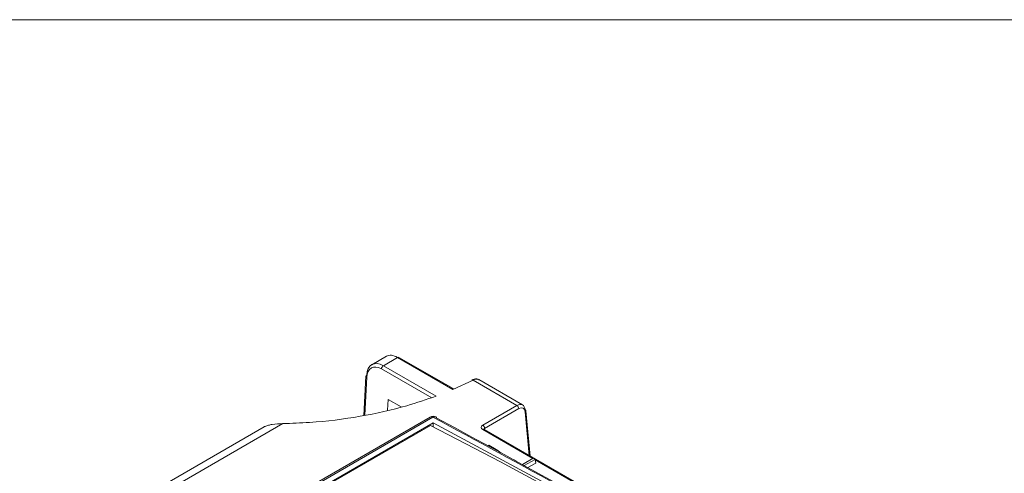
# Model space of a CAD drawing. Header units: millimetres. Extents: x 0 to 2100, y 0 to 1485.
# Tile 114 of 118: x 1598 to 1707, y 1400 to 1450. Entities that reach past the tile are written whole.
import ezdxf

# ---------------------------------------------------------------- set-up
doc = ezdxf.new("R2010")
doc.units = ezdxf.units.MM
doc.header["$LTSCALE"] = 5

msp = doc.modelspace()

# ---------------------------------------------------------------- linework, layer by layer
at = {"color": 7, "linetype": 'Continuous', "lineweight": 0}
msp.add_line((2065, 1450), (35, 1450), dxfattribs=at)
at = {"color": 7, "linetype": 'Continuous', "lineweight": 15}
for p, q in [((1638.237, 1412.616), (1636.612, 1411.678)), ((1645.635, 1409.017), (1639.613, 1412.493)), ((1639.463, 1412.478), (1637.886, 1411.568)), ((1637.886, 1411.568), (1643.745, 1408.185)), ((1645.613, 1408.928), (1639.463, 1412.478)), ((1635.95, 1410.409), (1635.723, 1406.039)), ((1643.268, 1407.984), (1637.674, 1411.213)), ((1647.841, 1409.967), (1645.613, 1408.928)), ((1652.719, 1407.151), (1647.841, 1409.967)), ((1653.354, 1407.207), (1648.483, 1410.019)), ((1638.421, 1407.803), (1638.361, 1406.639)), ((1638.421, 1407.803), (1639.85, 1406.979)), ((1648.919, 1404.957), (1652.719, 1407.151)), ((1652.931, 1406.797), (1649.13, 1404.603)), ((1654.179, 1401.533), (1653.722, 1406.566)), ((1626.735, 1405.13), (1312.217, 1223.563)), ((1643.098, 1405.864), (1527.428, 1339.089)), ((1643.387, 1405.846), (1527.717, 1339.071)), ((1529.123, 1339.242), (1643.411, 1405.219)), ((1529.338, 1339.244), (1643.139, 1404.94)), ((1643.411, 1404.8), (1643.411, 1405.219)), ((1624.643, 1404.768), (1311.808, 1224.172)), ((1659.067, 1398.711), (1649.069, 1404.483)), ((1649.508, 1402.669), (1649.603, 1402.724)), ((1649.603, 1402.724), (1650.411, 1402.258)), ((1652.374, 1401.107), (1652.397, 1401.111)), ((1652.397, 1401.111), (1652.686, 1400.944)), ((1652.686, 1400.944), (1652.68, 1400.94)), ((1652.686, 1400.944), (1652.688, 1400.936)), ((1654.536, 1401.279), (1653.331, 1400.584)), ((1653.539, 1400.469), (1654.739, 1401.162)), ((1653.934, 1400.253), (1654.801, 1400.754)), ((1654.739, 1401.162), (1654.536, 1401.279)), ((1654.739, 1401.162), (1654.801, 1400.754))]:
    msp.add_line(p, q, dxfattribs=at)
at = {"color": 8, "linetype": 'Continuous', "lineweight": 15}
for p, q in [((1636.037, 1410.284), (1635.818, 1406.06)), ((1654.074, 1401.594), (1653.635, 1406.43)), ((1654.489, 1401.252), (1648.919, 1404.468)), ((1649.13, 1404.603), (1649.145, 1404.439)), ((1658.979, 1398.66), (1654.748, 1401.103))]:
    msp.add_line(p, q, dxfattribs=at)
at = {"color": 7, "linetype": 'Continuous', "lineweight": 15, "flags": 128}
msp.add_lwpolyline([(1705.188, 1369.121), (1697.437, 1374.014), (1689.681, 1378.791), (1681.923, 1383.449), (1674.164, 1387.989), (1666.404, 1392.408), (1658.646, 1396.707), (1650.89, 1400.885), (1643.139, 1404.94)], dxfattribs=at)
at = {"color": 7, "linetype": 'Continuous', "lineweight": 15}
for centre, radius, start, end in [((1639.55, 1412.358), 0.149, 65.2021, 126.10836), ((1638.137, 1411.177), 0.464, 122.73408, 175.53351), ((1636.088, 1410.387), 0.14, 111.28106, 171.26073), ((1647.754, 1409.862), 0.136, 50.36479, 112.20295), ((1652.468, 1406.761), 0.464, 4.46649, 57.26592), ((1643.411, 1405.323), 0.625, 61.84784, 119.99731), ((1653.581, 1406.542), 0.143, 9.75684, 67.90784), ((1643.574, 1405.637), 0.271, 20.26539, 60.95642), ((1648.668, 1404.567), 0.464, 4.46649, 57.26592)]:
    msp.add_arc(centre, radius, start, end, dxfattribs=at)
at = {"color": 8, "linetype": 'Continuous', "lineweight": 15}
for centre, radius, start, end in [((1636.095, 1410.418), 0.146, 183.47551, 246.66847), ((1653.567, 1406.569), 0.155, 296.05603, 358.99664), ((1643.226, 1405.588), 0.305, 58.18294, 114.76683), ((1643.571, 1405.573), 0.33, 65.90511, 123.96283), ((1649.006, 1404.353), 0.145, 64.26967, 127.04078)]:
    msp.add_arc(centre, radius, start, end, dxfattribs=at)
at = {"color": 7, "linetype": 'Continuous', "lineweight": 15}
for centre, major_axis, ratio, start_param, end_param in [((1639.544, 1410.484), (-1.332, 2.117), 0.550198, 5.476851, 6.2621679), ((1637.804, 1409.479), (-1.159, 2.217), 0.6033323, 5.52314, 7.0852097), ((1637.592, 1409.37), (-1.008, 1.957), 0.6067559, 5.5269424, 7.0890121), ((1652.754, 1406.11), (0.586, 1.105), 0.599879, 5.5285086, 7.046945), ((1652.966, 1406.001), (0.435, 0.845), 0.6067559, 5.5209917, 7.0394282), ((1875.651, 834.214), (-572.227, 613.466), 0.3612372, 5.3599097, 5.4692746), ((1649.345, 1404.713), (0.602, 0), 0.5757087, 2.357564, 3.9256213)]:
    msp.add_ellipse(centre, major_axis=major_axis, ratio=ratio, start_param=start_param, end_param=end_param, dxfattribs=at)
at = {"color": 8, "linetype": 'Continuous', "lineweight": 15}
for centre, major_axis, ratio, start_param, end_param in [((1875.233, 833.806), (-572.561, 613.993), 0.3614045, 5.4435425, 5.469288), ((1649.345, 1404.468), (0.302, -0.027), 0.569552, 2.4081139, 3.244351)]:
    msp.add_ellipse(centre, major_axis=major_axis, ratio=ratio, start_param=start_param, end_param=end_param, dxfattribs=at)
at = {"color": 7, "linetype": 'Continuous', "lineweight": 15}
for points, knots in [([(1648.476, 1410.013), (1648.404, 1410.047), (1648.245, 1410.122), (1647.971, 1410.105), (1647.791, 1410.019), (1647.706, 1409.979)], [0, 0, 0, 0, 0.3070507, 0.6718097, 1, 1, 1, 1]), ([(1643.745, 1408.185), (1642.675, 1407.817), (1640.006, 1406.9), (1635.299, 1405.857), (1630.623, 1405.263), (1627.724, 1405.164), (1626.735, 1405.13)], [0, 0, 0, 0, 0.20718281, 0.51664604, 0.83504042, 1, 1, 1, 1]), ([(1645.613, 1408.928), (1645.613, 1408.929), (1645.615, 1408.946), (1645.621, 1408.986), (1645.628, 1409.021), (1645.632, 1409.014), (1645.633, 1409.013)], [0, 0, 0, 0, 0.0131391, 0.30981403, 0.82357916, 1, 1, 1, 1]), ([(1626.735, 1405.13), (1626.326, 1405.118), (1625.767, 1405.101), (1625.118, 1404.953), (1624.798, 1404.851), (1624.682, 1404.786), (1624.645, 1404.765)], [0, 0, 0, 0, 0.5183102, 0.7090861, 0.9059895, 1, 1, 1, 1]), ([(1643.411, 1405.219), (1648.537, 1402.468), (1658.788, 1396.964), (1674.317, 1388.155), (1689.94, 1378.981), (1700.434, 1372.508), (1705.683, 1369.27)], [0, 0, 0, 0, 0.2499265, 0.499853, 0.7498309, 1, 1, 1, 1]), ([(1649.069, 1404.483), (1649.055, 1404.493), (1649.033, 1404.509), (1649.034, 1404.507), (1649.035, 1404.507)], [0, 0, 0, 0, 0.616555, 1, 1, 1, 1]), ([(1650.411, 1402.258), (1650.502, 1402.202), (1650.654, 1402.11), (1650.83, 1401.973), (1650.852, 1401.885), (1650.861, 1401.848)], [0, 0, 0, 0, 0.4669933, 0.77743, 1, 1, 1, 1])]:
    msp.add_open_spline(points, degree=3, knots=knots, dxfattribs=at)
at = {"color": 8, "linetype": 'Continuous', "lineweight": 15}
msp.add_open_spline([(1648.479, 1410.01), (1648.419, 1410.038), (1648.287, 1410.102), (1648.053, 1410.065), (1647.896, 1409.992), (1647.841, 1409.967)], degree=3, knots=[0, 0, 0, 0, 0.3467333, 0.772799, 1, 1, 1, 1], dxfattribs=at)

doc.saveas('drawing.dxf')
